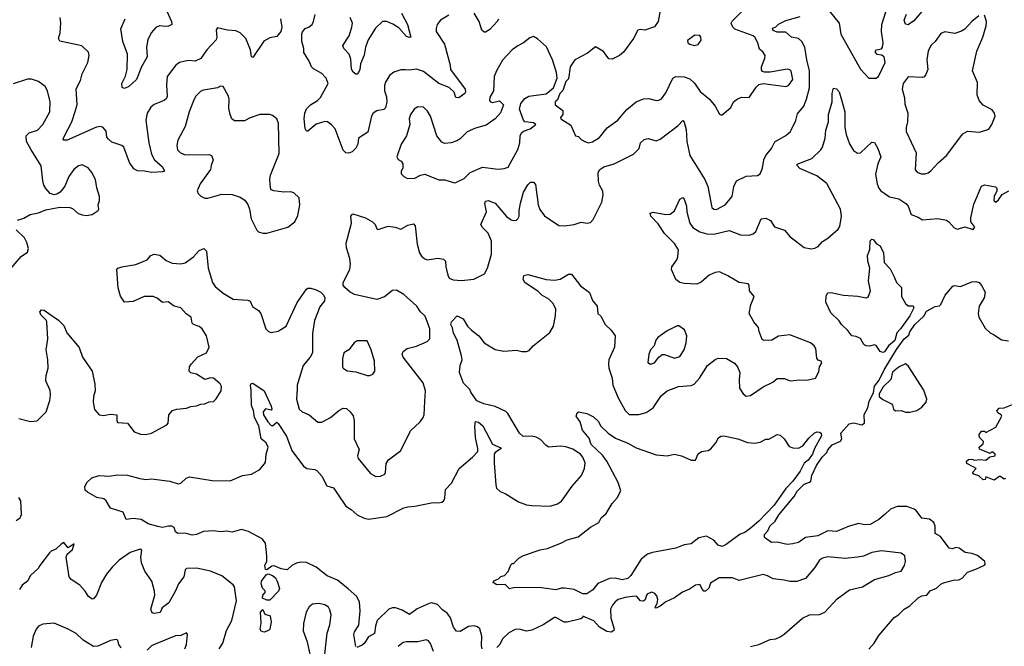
# Model space of a CAD drawing. Extents: x 1892934 to 2008621, y 567149 to 683290.
# Tile 221 of 256: x 1956721 to 1963706, y 651962 to 656409. Entities that reach past the tile are written whole.
import ezdxf

# ---------------------------------------------------------------- set-up
doc = ezdxf.new("R2010")
doc.units = 0

msp = doc.modelspace()

# ---------------------------------------------------------------- linework, layer by layer
at = {"layer": '0CON20XD'}
for points in [[(1962462.3, 656472.3), (1962533.8, 656385), (1962545.8, 656305), (1962685, 656056.7), (1962745, 655993.3), (1962795, 655993.3), (1962813.6, 656006.4), (1962860, 656105), (1962852.5, 656145), (1962835, 656157.5), (1962805, 656161.2), (1962792, 656175), (1962791.2, 656185), (1962800, 656195), (1962835, 656201.2), (1962842.9, 656215), (1962845.5, 656245), (1962833.6, 656325), (1962836.7, 656375), (1962907.3, 656602.7)], [(1957752.2, 656495), (1957797.1, 656395), (1957800, 656375), (1957777.1, 656362.9), (1957755, 656359.6), (1957713.7, 656366.3), (1957685.5, 656354.5)], [(1961265.5, 656474.5), (1961250, 656395), (1961225, 656358.2), (1961155.4, 656335.4), (1961125, 656340.4), (1961106.2, 656333.8), (1961074.4, 656275), (1961005, 656178.5), (1960975, 656154.5), (1960925, 656129.1), (1960900, 656130), (1960862.8, 656182.8), (1960805, 656215.8), (1960748.7, 656171.3), (1960660, 656125), (1960626.2, 656075), (1960615, 655990), (1960595, 655970), (1960575, 655907.5), (1960552.5, 655885), (1960535, 655840), (1960520, 655825), (1960520, 655805), (1960573.3, 655765), (1960573, 655737), (1960557.5, 655715), (1960560, 655705), (1960631.3, 655661.3), (1960663.3, 655585), (1960685, 655580), (1960705, 655558), (1960735, 655542.2), (1960755, 655535.6)], [(1960755, 655535.6), (1960785, 655541.4), (1960835, 655572.9), (1960888.9, 655641.1), (1960964.7, 655695.3), (1961028.5, 655771.5), (1961095, 655825.6), (1961146.6, 655846.6), (1961185, 655848.5), (1961235, 655835.7), (1961255, 655837.1), (1961273.4, 655846.6), (1961305, 655890.8), (1961355, 655994.2), (1961374.5, 656005.5), (1961435.6, 656004.4), (1961475, 655989.1), (1961508, 655958), (1961548.5, 655898.5), (1961615.3, 655845.3), (1961655.7, 655795), (1961685, 655737.5), (1961695, 655733.3), (1961705, 655733.3), (1961765, 655786), (1961784.5, 655825.5), (1961812.4, 655847.6), (1961845, 655860), (1961895, 655856.2), (1961945, 655930), (1961965, 655950), (1961995, 655955.5), (1962048.6, 655948.6), (1962155, 655934.5), (1962175, 655942.1), (1962205.2, 655985), (1962194.3, 656044.3), (1962185, 656053.4), (1962165, 656058.8), (1962045, 656037.3), (1962005.7, 656035.7), (1961991.2, 656041.2), (1961982.9, 656052.9), (1961984.2, 656074.2), (1962008.1, 656135), (1962010, 656155), (1961991.7, 656181.7), (1961968.7, 656198.7), (1961957.8, 656245), (1961936.4, 656285), (1961924.7, 656294.7), (1961795, 656341.4), (1961780, 656355), (1961769.2, 656385), (1961775, 656397.5), (1961892.4, 656517.6)], [(1963165, 656518.8), (1963065, 656401.9), (1963025, 656373.3), (1963005, 656377.5), (1962996, 656405), (1963011.7, 656448.3)], [(1956797.7, 653557.7), (1956845, 653563.3), (1956908, 653625), (1956933.7, 653706.3), (1956939.5, 653745), (1956936.4, 653776.4), (1956905.6, 653845), (1956907.5, 653885), (1956922.9, 653935), (1956920.6, 653995), (1956907.5, 654065), (1956921.4, 654145), (1956913, 654263), (1956910, 654275), (1956870, 654315), (1956864, 654336), (1956875, 654350), (1956895, 654346.7), (1956927.5, 654325), (1956995, 654276.2), (1957035, 654238.8), (1957055.6, 654185.6), (1957142.3, 654082.3), (1957166.7, 654015), (1957236, 653915), (1957253.6, 653823.6), (1957256, 653775), (1957244.2, 653735.8), (1957242.5, 653695), (1957252.3, 653642.3), (1957285, 653603.8), (1957315, 653600), (1957340, 653605), (1957365, 653610), (1957410, 653605), (1957408.9, 653565), (1957415, 653551.4), (1957485.5, 653545.5), (1957533.3, 653485), (1957578.8, 653468.8), (1957615, 653464.2), (1957655.6, 653474.4), (1957763.8, 653535), (1957773.3, 653545), (1957778.8, 653605), (1957804.3, 653635.7), (1957834.4, 653645.6), (1957905, 653652.5), (1957935.6, 653664.4), (1957975, 653668.1), (1958005, 653681.4), (1958035, 653682), (1958065, 653698), (1958095, 653700), (1958115, 653717.5), (1958149.1, 653775), (1958152.2, 653805), (1958144, 653825), (1958095, 653864.2), (1958075, 653868), (1958035, 653856.7), (1957975, 653894), (1957935, 653902), (1957923.1, 653915), (1957925.7, 653945), (1957937.5, 653965), (1957985, 654016.9), (1958045, 654046), (1958065.6, 654085), (1958045.4, 654165), (1958015, 654214.2), (1957995, 654231.1), (1957954.2, 654245), (1957944.5, 654255), (1957938, 654298), (1957901.6, 654321.6), (1957865, 654363.3), (1957816.8, 654376.8), (1957775, 654405.6), (1957735, 654401.9), (1957695, 654433.1), (1957666.7, 654445), (1957604.5, 654445.5), (1957525, 654408), (1957463.9, 654403.9), (1957435, 654447.5), (1957420, 654505), (1957410, 654635), (1957417.5, 654645), (1957444.3, 654655.7), (1957545, 654672), (1957625, 654703.8), (1957650, 654735), (1957675, 654743.8), (1957715, 654736.7), (1957759.5, 654699.5), (1957801.7, 654681.7), (1957865, 654677.5), (1957895, 654682.9), (1957954.5, 654725.5), (1957995, 654771.2), (1958026.1, 654786.1), (1958045.8, 654765.8), (1958058.9, 654645), (1958088.9, 654545), (1958108.1, 654515), (1958165, 654469.4), (1958235, 654425.8), (1958338.8, 654418.8), (1958355, 654411.2), (1958373, 654373), (1958415.6, 654345.6), (1958432, 654325), (1958468, 654215), (1958485, 654196.2), (1958505, 654190), (1958555, 654199.4), (1958610, 654235), (1958688.7, 654401.3), (1958755, 654496.7), (1958765, 654503.3), (1958785, 654504), (1958825, 654492), (1958857.5, 654475), (1958876.1, 654456.1), (1958886.1, 654436.1), (1958883.8, 654415), (1958849.7, 654370.3), (1958812.9, 654275), (1958798.8, 654181.2), (1958796.9, 654045), (1958781.4, 654015), (1958730.6, 653955), (1958689.5, 653815), (1958688.9, 653788.9), (1958685.5, 653715), (1958704, 653644), (1958724, 653625), (1958775.4, 653605.4), (1958835, 653553.1), (1958865, 653553.1), (1958924.6, 653585.4), (1958984.6, 653635.4), (1959015, 653651.4), (1959039.7, 653649.7), (1959065, 653626), (1959086.7, 653596.7), (1959094.4, 653565), (1959092.9, 653435), (1959128.8, 653358.8), (1959116.7, 653315), (1959120.8, 653295), (1959209.7, 653189.7), (1959246.6, 653166.6), (1959279.3, 653170.7), (1959310, 653185), (1959315.9, 653195), (1959320.3, 653259.7), (1959336.7, 653285), (1959421.7, 653348.3), (1959495, 653493.8), (1959561.2, 653555), (1959584, 653585), (1959590.6, 653605), (1959595, 653700), (1959599.2, 653775), (1959582.4, 653832.4), (1959441.4, 654015), (1959434, 654035), (1959442, 654055), (1959470, 654075), (1959535, 654093.3), (1959612.5, 654125), (1959630.8, 654145), (1959631.1, 654215), (1959596.8, 654305), (1959565.2, 654335.2), (1959539.1, 654375), (1959445, 654458.1), (1959395, 654488.6), (1959365, 654487.5), (1959307.6, 654442.4), (1959255, 654422.5), (1959095, 654459.2), (1959065, 654476), (1959028.3, 654508.3), (1959016.7, 654525), (1959016.7, 654545), (1959062, 654635), (1959068, 654675), (1959064, 654715), (1959040.3, 654790.3), (1959036.8, 654823.2), (1959074, 654965), (1959068.8, 655015), (1959085, 655031.2), (1959175, 655002), (1959224.1, 654974.1), (1959243.3, 654955), (1959253.3, 654925), (1959265, 654920.8), (1959335, 654942.5), (1959385, 654936), (1959425, 654922), (1959475, 654950), (1959515, 654961.2), (1959527.1, 654947.1), (1959540.9, 654815), (1959556.5, 654755), (1959570.5, 654730.5), (1959595, 654711.1), (1959615, 654705.4), (1959686.2, 654716.2), (1959728.5, 654708.5), (1959741.4, 654695), (1959744.4, 654655), (1959758.1, 654595), (1959768.6, 654575), (1959795, 654562.5), (1959855, 654558.1), (1959943, 654567), (1960018.6, 654605), (1960040, 654645), (1960066.7, 654745), (1960067.8, 654837.8), (1960045, 654894.2), (1960004.3, 654935), (1959993.1, 654955), (1960031.9, 655045), (1960020.6, 655105), (1960025, 655120), (1960045, 655126.9), (1960095, 655106.5), (1960175, 655011.9), (1960207.9, 654987.9), (1960227.3, 654982.7), (1960244.3, 654985.7), (1960255.8, 654995), (1960264.4, 655015), (1960264.4, 655055), (1960273.7, 655106.3), (1960295.5, 655185), (1960325, 655236), (1960345, 655255.8), (1960365, 655256.2), (1960379.5, 655239.5), (1960399.6, 655095), (1960411.2, 655061.2), (1960445, 655017.1), (1960545, 654948), (1960585, 654946.2), (1960655, 654955.6), (1960705, 654972.9), (1960746.1, 654963.9), (1960771.2, 654968.8), (1960789.7, 654990.3), (1960850, 655115), (1960860, 655165), (1960857, 655193), (1960833.9, 655233.9), (1960827.6, 655262.4), (1960825.7, 655325), (1960837.5, 655345), (1960865, 655365.6), (1960937.5, 655385), (1961075.5, 655454.5), (1961115.6, 655494.4), (1961124.4, 655535), (1961150.2, 655559.8), (1961180, 655565), (1961235, 655549.4), (1961265, 655560.6), (1961391.3, 655658.7), (1961425, 655693.3), (1961435, 655682.5), (1961449.6, 655629.6), (1961454.4, 655545), (1961474.5, 655445), (1961582.2, 655275), (1961602.2, 655225), (1961632, 655075), (1961645, 655063.8), (1961665, 655062.5), (1961725.4, 655094.6), (1961775.6, 655154.4), (1961787.5, 655225), (1961806, 655265), (1961875, 655299.2), (1961955, 655302.5), (1961975, 655314), (1961991.1, 655355), (1962000.5, 655415), (1962015, 655444.2), (1962054.7, 655495), (1962078.1, 655541.9), (1962155, 655587.1), (1962189.2, 655615), (1962226.2, 655693.8), (1962239.3, 655740.7), (1962282.9, 655795), (1962302.5, 655845), (1962323.6, 655925), (1962324.6, 656045), (1962304.7, 656125), (1962291.8, 656215), (1962269.1, 656255), (1962245, 656275.4), (1962195.3, 656285.3), (1962155, 656319.5), (1962095, 656320), (1962065, 656333.1), (1962061.4, 656348.6), (1962085, 656359.2), (1962103.4, 656376.6), (1962155, 656404), (1962258.7, 656431.3)], [(1958571.2, 656415), (1958579.4, 656355), (1958574.3, 656325), (1958545, 656290), (1958495, 656280), (1958453.4, 656256.6), (1958375, 656140), (1958364.3, 656145), (1958358.5, 656195), (1958325, 656275.8), (1958285.8, 656315), (1958255, 656329.4), (1958195, 656334.2), (1958125, 656350), (1958113.9, 656336.1), (1958120, 656285), (1958114, 656265), (1958048.6, 656195), (1958006.7, 656133.3), (1957965, 656114.3), (1957915, 656120), (1957855, 656104), (1957828, 656085), (1957767.5, 656005), (1957761.9, 655945), (1957766.7, 655865), (1957761.1, 655848.9), (1957744.6, 655835.4), (1957675, 655806.9), (1957650.9, 655789.1), (1957625.6, 655745), (1957615.5, 655695), (1957637.3, 655535), (1957655.4, 655455), (1957676.5, 655415), (1957734.4, 655365), (1957748, 655335), (1957735, 655328.1), (1957655.4, 655324.6), (1957605, 655334.6), (1957556.1, 655336.1), (1957529.4, 655349.4), (1957499.2, 655395), (1957459.4, 655505), (1957445, 655515.6), (1957375, 655540.6), (1957350, 655560), (1957340, 655575), (1957335, 655617.5), (1957312.5, 655645), (1957295, 655650), (1957265, 655645.6), (1957056.7, 655555), (1957035, 655553.8), (1957030, 655560), (1957032.9, 655575), (1957090.9, 655685), (1957116.2, 655763.8), (1957127.4, 655807.4), (1957122.4, 655917.6), (1957153, 655977), (1957164.2, 656025), (1957204.2, 656105), (1957212.5, 656155), (1957208.8, 656178.8), (1957162.5, 656222.5), (1957005, 656256.2), (1956996.9, 656275), (1957008.5, 656315), (1957013.2, 656386.8), (1957007.5, 656425)], [(1957685.5, 656354.5), (1957653.8, 656316.2), (1957629.5, 656265), (1957620.9, 656215), (1957626.2, 656145), (1957585.3, 656074.7), (1957548.9, 655985), (1957495, 655934.2), (1957465, 655920), (1957447, 655927), (1957446.2, 655955), (1957472.2, 656007.8), (1957482.3, 656055), (1957484.5, 656164.5), (1957453.4, 656255), (1957437.9, 656345), (1957469.5, 656415)], [(1959765, 656441.4), (1959705.7, 656404.3), (1959682, 656375), (1959674.2, 656345.8), (1959676, 656325), (1959734.4, 656235), (1959774.6, 656085.4), (1959777.1, 656055), (1959881.9, 655915), (1959884.3, 655895.7), (1959878, 655885), (1959835, 655854.4), (1959815, 655856.2), (1959803.8, 655895), (1959767.5, 655927.5), (1959695, 655956.2), (1959585, 656041.9), (1959535, 656057.1), (1959485, 656050.6), (1959455.8, 656054.2), (1959425, 656052.9), (1959375, 656036), (1959345, 656014), (1959315.6, 655965), (1959308.9, 655941.1), (1959307.8, 655905), (1959322.2, 655862.2), (1959326.4, 655826.4), (1959316.1, 655783.9), (1959305, 655770.6), (1959255, 655762.2), (1959227.5, 655745), (1959215.6, 655724.4), (1959189.7, 655610.3), (1959125, 655567.5), (1959118.9, 655525), (1959105, 655496), (1959079.8, 655470.2), (1959055, 655460.6), (1959034.5, 655464.5), (1959015, 655484), (1958959.4, 655635), (1958933.7, 655663.7), (1958905, 655683.1), (1958885, 655685.5), (1958825, 655666.7), (1958765, 655618.8), (1958755, 655618.8), (1958745.6, 655635.6), (1958738.8, 655705), (1958743.3, 655745), (1958754.3, 655775.7), (1958783.1, 655805), (1958832.5, 655835), (1958855, 655855.8), (1958910, 655955), (1958894, 655995), (1958865, 656026.2), (1958805, 656060), (1958790, 656075), (1958774.2, 656115), (1958736.7, 656175), (1958736.2, 656205), (1958723.1, 656255), (1958722, 656305), (1958727.3, 656322.7), (1958745, 656346.7), (1958775, 656358), (1958796, 656375), (1958806, 656395), (1958816.1, 656446.1)], [(1959428.5, 656455), (1959472.5, 656375), (1959496.7, 656285), (1959485, 656282.5), (1959465, 656290.6), (1959410, 656350), (1959367.1, 656377.1), (1959325, 656396.1), (1959294.5, 656395.5), (1959245, 656349.4), (1959193.6, 656265), (1959172.9, 656215), (1959165, 656156.7), (1959138.6, 656095), (1959134.2, 656055), (1959125, 656033.3), (1959115, 656022.5), (1959105, 656022.5), (1959086.1, 656036.1), (1959075, 656057.5), (1959069.4, 656129.4), (1959059.1, 656165), (1959020, 656205), (1959012.5, 656225), (1959058.9, 656295), (1959078.2, 656355), (1959082.7, 656385), (1959064.5, 656425)], [(1960117.4, 656412.6), (1960108.5, 656395), (1960055, 656338.6), (1960025, 656320), (1960015, 656320.8), (1959999.2, 656335), (1959980, 656395), (1959945, 656456.2)], [(1963525, 656436.7), (1963475, 656396.2), (1963425, 656340.8), (1963402.8, 656327.2), (1963355, 656310.6), (1963285, 656322), (1963255, 656311.2), (1963215.5, 656254.5), (1963184.2, 656225), (1963165.8, 656185), (1963155.8, 656124.2), (1963163.3, 656055), (1963149.8, 656020.2), (1963136.4, 656003.6), (1963125, 655999.2), (1963025, 656002.5), (1962987.5, 655955), (1962982, 655915), (1962997.5, 655855), (1962999.7, 655809.7), (1963020.6, 655745), (1963019.2, 655685), (1963008.6, 655645), (1963010.6, 655615), (1963080, 655465), (1963074.2, 655344.2), (1963087.7, 655327.7), (1963115, 655316.2), (1963145, 655316.2)], [(1963145, 655316.2), (1963165, 655323.3), (1963185, 655336), (1963236.8, 655393.2), (1963295.8, 655445), (1963411.9, 655598.1), (1963445, 655618.6), (1963528.8, 655611.2), (1963595, 655631.2), (1963618, 655665), (1963640, 655725), (1963636.7, 655745), (1963619.5, 655769.5), (1963555, 655802.5), (1963528.6, 655835), (1963514.4, 655875), (1963515, 655962.5), (1963479.1, 656045), (1963511.1, 656185), (1963552.5, 656285), (1963576.7, 656365), (1963580, 656395), (1963565, 656440)], [(1959805, 655250), (1959815, 655252.5), (1959875, 655282.9), (1959915.8, 655325), (1960005, 655362.5), (1960115, 655348), (1960158.3, 655351.7), (1960185, 655363.3), (1960255, 655486.7), (1960270, 655535), (1960271.4, 655585), (1960280, 655605), (1960295, 655617.8), (1960342, 655635), (1960382.5, 655665), (1960365, 655676.2), (1960305, 655683.8), (1960293.8, 655695), (1960266.7, 655775), (1960276.7, 655815), (1960305, 655850), (1960332.5, 655865), (1960456.4, 655883.6), (1960506.7, 655925), (1960533.3, 655995), (1960528.8, 656035), (1960500.8, 656125), (1960457.4, 656217.4), (1960394.1, 656274.1), (1960365, 656288.8), (1960338.8, 656281.2), (1960295.3, 656244.7), (1960254, 656224), (1960214, 656196), (1960145, 656120.8), (1960102.9, 656047.1), (1960086.5, 656005), (1960082.1, 655905), (1960055, 655859.4), (1960053.9, 655835), (1960061.2, 655825), (1960075, 655821.2), (1960125, 655832.9), (1960153.8, 655805), (1960132, 655748), (1960095, 655704.2), (1960030.2, 655659.8), (1959955, 655639.1), (1959895, 655612.2), (1959846.4, 655563.6), (1959821.7, 655548.3), (1959782.5, 655535), (1959735, 655530.6), (1959715, 655539.2), (1959679.4, 655585), (1959635.6, 655725), (1959615, 655758.8), (1959585, 655787.5), (1959545, 655790.8), (1959518.8, 655775), (1959493.1, 655735), (1959483.6, 655705), (1959488.1, 655665), (1959465.5, 655584.5), (1959454.2, 655565), (1959428, 655525), (1959396.7, 655435), (1959405, 655417.5), (1959425.9, 655405.9), (1959438.8, 655385), (1959438.8, 655355), (1959427.5, 655335), (1959427.5, 655315), (1959446.7, 655295), (1959472.3, 655282.3), (1959525, 655283.8), (1959565, 655306.7), (1959595, 655313.8), (1959695, 655272.5), (1959736.4, 655273.6), (1959805, 655250)], [(1961505, 656226.7), (1961535, 656232.5), (1961556.1, 656263.9), (1961553.3, 656285), (1961545, 656296.2), (1961510.5, 656299.5), (1961458.3, 656261.7), (1961460, 656245), (1961474.1, 656234.1), (1961505, 656226.7)], [(1956705, 654985.8), (1956750.3, 654999.7), (1956795, 655025.7), (1956855, 655038.6), (1956905, 655058.5), (1957005, 655077.8), (1957077.3, 655077.3), (1957095, 655070), (1957135, 655033.3), (1957165, 655023.3), (1957195, 655020), (1957235, 655027.5), (1957277.5, 655055), (1957282.5, 655065), (1957277.5, 655095), (1957286.7, 655125), (1957286.2, 655155), (1957267.5, 655215), (1957257.5, 655275), (1957232, 655325), (1957207, 655357), (1957165, 655379.2), (1957137.3, 655372.7), (1957105, 655346.2), (1957069.5, 655295), (1957042.1, 655227.9), (1957006.7, 655185), (1956985, 655170), (1956965, 655166.7), (1956935.9, 655175.9), (1956905, 655211.2), (1956892.9, 655235), (1956884.4, 655265), (1956872.6, 655372.6), (1956802.7, 655485), (1956769.2, 655545), (1956765.7, 655585), (1956788, 655605), (1956845.9, 655624.1), (1956885, 655664.2), (1956934.5, 655755), (1956937.8, 655825), (1956917.5, 655905), (1956901.2, 655935), (1956855, 655970.8), (1956805, 655986.2), (1956775, 655986), (1956675, 655954.3)], [(1958475, 654893.3), (1958623.6, 654936.4), (1958673.3, 654975), (1958695, 655020), (1958708.8, 655095), (1958703.8, 655145), (1958665, 655180), (1958645, 655188.1), (1958595, 655184.4), (1958524.1, 655194.1), (1958505, 655202.5), (1958500, 655215), (1958496, 655275), (1958500.8, 655305), (1958560.5, 655459.5), (1958555.7, 655675), (1958546, 655705), (1958515, 655728.8), (1958495, 655736.2), (1958425, 655736.7), (1958355, 655712), (1958315, 655690.6), (1958245, 655690.8), (1958226.5, 655706.5), (1958215, 655736.7), (1958205, 655780), (1958206.7, 655845), (1958201.9, 655865), (1958165, 655934), (1958145, 655937.5), (1958124.6, 655925.4), (1958025, 655909.1), (1958005, 655900.6), (1957970, 655865), (1957958.5, 655845), (1957924, 655756), (1957895, 655650), (1957842.9, 655555), (1957835.7, 655515), (1957841.4, 655485), (1957861.2, 655465), (1957895, 655450), (1958063.2, 655453.2), (1958082, 655445), (1958094.2, 655415), (1958078.1, 655375), (1958074.3, 655345.7), (1958001.2, 655245), (1957980, 655195), (1957987.5, 655175), (1958006.4, 655156.4), (1958035, 655143.3), (1958055, 655143.3), (1958155, 655170.8), (1958227.3, 655167.3), (1958285, 655150), (1958318.1, 655128.1), (1958338.3, 655098.3), (1958352, 655065), (1958363.8, 654995), (1958402.5, 654915), (1958413.9, 654903.9), (1958445, 654893.3), (1958475, 654893.3)], [(1960095, 653337.5), (1960087.5, 653325), (1960086.7, 653265), (1960097.7, 653107.7), (1960104.2, 653084.2), (1960130.3, 653060.3), (1960165, 653045.7), (1960258.3, 652988.3), (1960315, 652966.5), (1960355, 652960.5), (1960485, 652957.8), (1960535, 652972.5), (1960565, 652993.3), (1960640.2, 653099.8), (1960707.1, 653175), (1960728.1, 653225), (1960732.9, 653265), (1960715.6, 653305), (1960700, 653325), (1960645, 653362.2), (1960595, 653378.5), (1960555, 653382.9), (1960475, 653375.8), (1960455, 653388), (1960415, 653430), (1960385, 653445.8), (1960355, 653452.5), (1960291.7, 653451.7), (1960266, 653475), (1960184.5, 653615), (1960168.5, 653628.5), (1960093.8, 653663.8), (1960012.6, 653682.6), (1959964.4, 653704.4), (1959921.2, 653765), (1959913.3, 653785), (1959868.8, 653828.8), (1959840.6, 653905), (1959845.8, 653954.2), (1959858.6, 653995), (1959855.9, 654024.1), (1959824.6, 654135), (1959797.3, 654185), (1959791.9, 654221.9), (1959778.2, 654245), (1959783.2, 654265), (1959825, 654306.9), (1959866.4, 654286.4), (1959898.6, 654235), (1959925.7, 654205), (1959978.1, 654165), (1960016.7, 654116.7), (1960095, 654069.2), (1960154.2, 654055.8), (1960245, 654063.8), (1960283.9, 654053.9), (1960315, 654053.3), (1960335, 654062.5), (1960363.3, 654095), (1960481.1, 654188.9), (1960508.9, 654235), (1960521.8, 654308.2), (1960524.4, 654355), (1960505.6, 654395), (1960475, 654426.2), (1960425, 654454.6), (1960399.2, 654479.2), (1960304, 654545), (1960292, 654565), (1960296.7, 654593.3), (1960325, 654600.8), (1960455, 654564.4), (1960515, 654561.1), (1960555, 654566.9), (1960615, 654602), (1960635, 654604), (1960700.3, 654520.3), (1960763, 654473), (1960785, 654416.7), (1960816.6, 654376.6), (1960823.3, 654325), (1960844.1, 654304.1), (1960875, 654246.2), (1960916.7, 654205), (1960946, 654165), (1960941.4, 654085), (1960900.5, 653995), (1960897.9, 653967.9), (1960901.1, 653935), (1960924.4, 653865), (1960927.5, 653815), (1960965.6, 653725), (1961015.7, 653635), (1961045, 653607.1), (1961113.6, 653606.4), (1961165, 653622.2), (1961215.8, 653655), (1961270.7, 653739.3), (1961315, 653774), (1961395, 653806), (1961485, 653812), (1961505, 653822), (1961544.5, 653865.5), (1961601.2, 653955), (1961655, 653997.5), (1961675, 654005.8), (1961735, 654003.8), (1961790.8, 653970.8), (1961813.8, 653945), (1961828.8, 653905), (1961824.2, 653855), (1961828, 653795), (1961854.4, 653754.4), (1961875, 653736.2), (1961905, 653742.5), (1961995, 653804.4), (1962063.7, 653836.3), (1962095, 653863.8), (1962145, 653862.5), (1962185.8, 653845.8), (1962255, 653854.2), (1962305, 653851.4), (1962367.5, 653865), (1962390.7, 653909.3), (1962393.8, 653945), (1962412.5, 653975), (1962407.5, 653985), (1962385, 653993.8), (1962375, 654006.7), (1962368, 654075), (1962356.2, 654095), (1962332, 654115), (1962185, 654173.1), (1962105, 654163.3), (1962056.2, 654133.8), (1962002.1, 654132.1), (1961988.8, 654138.8), (1961966.4, 654196.4), (1961962.3, 654225), (1961927.9, 654265), (1961896.9, 654325), (1961908.2, 654385), (1961930.6, 654445), (1961898, 654485), (1961895.8, 654524.2), (1961888, 654535), (1961825, 654543.8), (1961745, 654592.2), (1961685, 654618.9), (1961655, 654614.4), (1961611.2, 654595), (1961555, 654546.9), (1961525, 654532.9), (1961435.9, 654535.9), (1961405, 654543.8), (1961375.9, 654565.9), (1961344.3, 654635), (1961347.5, 654655), (1961382.9, 654705), (1961390.6, 654725), (1961394.3, 654775), (1961365, 654821.4), (1961295, 654890.6), (1961249.2, 654959.2), (1961197.5, 655015), (1961192.5, 655035), (1961215, 655043.3), (1961305, 655026), (1961335, 655030), (1961367.3, 655052.7), (1961405, 655136.2), (1961425, 655146.2), (1961435.6, 655135.6), (1961451.2, 655085), (1961453.8, 655045), (1961474.7, 654964.7), (1961495.3, 654935.3), (1961545, 654904.5), (1961595, 654888.2), (1961645, 654886.2), (1961755, 654913.6), (1961835, 654882.5), (1961895, 654878.9), (1961925, 654890), (1961943, 654907), (1961982, 654995), (1962015, 655000), (1962047.1, 654985), (1962075, 654939.2), (1962146, 654915), (1962187.4, 654867.4), (1962225, 654839.6), (1962285, 654792.5), (1962335, 654783.5), (1962361.5, 654788.5), (1962385, 654800), (1962415, 654835.8), (1962455, 654858), (1962527.6, 654922.4), (1962538.9, 654941.1), (1962551.5, 655015), (1962543.5, 655065), (1962446.7, 655246.7), (1962375, 655301.1), (1962255, 655353.6), (1962236, 655375), (1962236.1, 655383.9), (1962340, 655425), (1962404.4, 655485), (1962416.2, 655505), (1962435, 655567.5), (1962440, 655625), (1962459.3, 655685), (1962459.5, 655735), (1962485.6, 655825), (1962485.8, 655885), (1962495, 655922.5), (1962515, 655918.8), (1962535, 655896.7), (1962551.1, 655841.1), (1962573.6, 655755), (1962573.4, 655645), (1962584, 655594), (1962607.8, 655527.8), (1962635, 655480), (1962665, 655461.2), (1962685, 655463.8), (1962765, 655540.8), (1962785, 655536.7), (1962807.5, 655495), (1962830, 655435), (1962808.5, 655385), (1962793.2, 655313.2), (1962803.1, 655245), (1962815, 655213.8), (1962830, 655195), (1962892.5, 655152.5), (1962956.9, 655136.9), (1963007.5, 655105), (1963024.4, 655085), (1963045, 655025.8), (1963095, 655008.6), (1963125, 654987.5), (1963235, 654998), (1963295, 654986.2), (1963313.3, 654975), (1963350.9, 654930.9), (1963375, 654921.4), (1963425, 654938.2), (1963485, 654919.1), (1963495.9, 654935.9), (1963468.7, 654975), (1963467.8, 655002.2), (1963489.1, 655100.9), (1963545, 655227.5), (1963565, 655236), (1963642.5, 655222.5), (1963652.5, 655212.5), (1963653.8, 655195), (1963633.8, 655155), (1963632, 655125), (1963645, 655113.8), (1963665, 655130), (1963690.9, 655169.1), (1963738.6, 655195)], [(1956645, 654628.8), (1956731.7, 654728.3), (1956775, 654760), (1956782, 654785), (1956772.5, 654827.5), (1956755, 654860), (1956695, 654917.5)], [(1962845, 654046.8), (1962824.7, 654054.7), (1962795.8, 654095.8), (1962785, 654101.2), (1962748.8, 654091.2), (1962724.4, 654094.4), (1962710, 654105), (1962685, 654147.1), (1962655, 654160), (1962625, 654164.3), (1962595, 654204.4), (1962550.5, 654245), (1962535, 654272.5), (1962475, 654329.2), (1962438.9, 654405), (1962441.7, 654448.3), (1962455, 654470), (1962476.2, 654473.8), (1962565, 654453.1), (1962667, 654447), (1962725, 654434.2), (1962740, 654440), (1962757.5, 654485), (1962743.5, 654555), (1962752.2, 654645), (1962738.1, 654695), (1962734.4, 654735), (1962752.1, 654777.9), (1962755, 654840), (1962765, 654852.5), (1962775, 654850), (1962798.8, 654818.8), (1962825.8, 654805), (1962848, 654755), (1962853.1, 654685), (1962895, 654642), (1962924.4, 654584.4), (1962940.9, 654545), (1962977.6, 654507.6), (1962976.8, 654445), (1963004.4, 654395), (1963025, 654379.5), (1963059.4, 654379.4), (1963064.5, 654365), (1963035, 654307.1), (1962970.6, 654215), (1962943.8, 654186.2), (1962928.6, 654131.4), (1962884, 654095), (1962855, 654050.8), (1962845, 654046.8)], [(1962745, 651941.2), (1962783.8, 651985), (1962815, 652038.8), (1962924.3, 652165.7), (1962955, 652186.2), (1962994.5, 652225.5), (1963035, 652250), (1963095, 652306), (1963120.3, 652319.7), (1963156.7, 652325), (1963178.8, 652355), (1963225.5, 652374.5), (1963255, 652403.8), (1963275, 652413.8), (1963345, 652432), (1963383.9, 652433.9), (1963407.5, 652445), (1963445, 652488.8), (1963505, 652510), (1963565, 652537.5), (1963570, 652545), (1963566.7, 652565), (1963515.6, 652605.6), (1963475, 652621.4), (1963427.9, 652627.9), (1963385, 652658.8), (1963365, 652663.3), (1963335, 652653.8), (1963315, 652658.8), (1963252.1, 652742.1), (1963215, 652763.3), (1963215.9, 652815), (1963205, 652840.9), (1963175, 652865.4), (1963121.5, 652871.5), (1963080.8, 652925), (1963065.7, 652935), (1963015, 652955.2), (1962945, 652953.6), (1962899.5, 652935), (1962859.6, 652900.4), (1962815, 652861.1), (1962755, 652826.7), (1962715, 652823.2), (1962675, 652834.3), (1962605.5, 652815), (1962515, 652777.7), (1962455, 652780.7), (1962382.7, 652747.3), (1962294.8, 652735.2), (1962245, 652700), (1962205, 652688.5), (1962165, 652685.6), (1962095, 652701.9), (1962055, 652698.1), (1962003.7, 652733.7), (1962004.1, 652755), (1962027.5, 652782.5), (1962043, 652815), (1962079.4, 652850.6), (1962107.4, 652895), (1962215, 653026.2), (1962236.6, 653063.4), (1962285, 653113), (1962323.9, 653126.1), (1962333.2, 653135), (1962340.8, 653175), (1962373.7, 653246.3), (1962414.7, 653305.3), (1962446.4, 653336.4), (1962454, 653356), (1962485, 653391), (1962545, 653417.8), (1962552.5, 653435), (1962547.3, 653475), (1962605, 653541.5), (1962637.4, 653547.4), (1962695.6, 653534.4), (1962713.8, 653545), (1962712.4, 653607.6), (1962738.8, 653655), (1962748.3, 653701.7), (1962778, 653762), (1962785, 653808), (1962819.2, 653850.8), (1962852.8, 653925), (1962941.5, 654068.5), (1962994.7, 654145.3), (1963028.7, 654171.3), (1963035.6, 654195), (1963070.8, 654245), (1963134.8, 654305), (1963155, 654339.8), (1963215, 654373.3), (1963245, 654377.5), (1963255, 654387.5), (1963286.7, 654455), (1963341.7, 654518.3), (1963355, 654523.3), (1963395, 654516.2), (1963475, 654547.5), (1963505, 654552), (1963526.7, 654545), (1963545, 654523.3), (1963569.2, 654475), (1963564.2, 654435), (1963528, 654375), (1963520, 654325), (1963525, 654297.5), (1963570.3, 654220.3), (1963605.9, 654185.9), (1963635, 654173.3), (1963685, 654136.7), (1963735, 654130)], [(1961195, 653963.3), (1961225, 653973.3), (1961255.6, 654014.4), (1961277.7, 654032.3), (1961295, 654032.5), (1961365, 654008.1), (1961405, 654019.2), (1961434.4, 654065), (1961450, 654115), (1961454.2, 654165), (1961437, 654207), (1961396.1, 654236.1), (1961385, 654236.7), (1961315, 654200), (1961247.3, 654152.7), (1961233.8, 654135), (1961221.2, 654095), (1961196.2, 654065), (1961184, 654035), (1961177, 653977), (1961195, 653963.3)], [(1959205, 653883.3), (1959225, 653892.5), (1959240, 653915), (1959238, 653985), (1959213.8, 654065), (1959185, 654130), (1959115, 654128.8), (1959093.3, 654115), (1959055, 654066.7), (1959020, 654045), (1959010.8, 654005), (1959011.2, 653945), (1959016.7, 653935), (1959045, 653918), (1959105, 653910), (1959185, 653884), (1959205, 653883.3)], [(1963035, 653624.2), (1963085, 653636), (1963120.3, 653659.7), (1963150.8, 653695), (1963155.6, 653715), (1963135, 653780), (1963025, 653952.9), (1963005, 653967.8), (1962960, 653945), (1962912.8, 653907.2), (1962900.8, 653855), (1962846.4, 653803.6), (1962817.5, 653755), (1962817.5, 653735), (1962843.9, 653713.9), (1962905, 653682.5), (1962913.6, 653673.6), (1962920.8, 653645), (1962933.9, 653633.9), (1962975, 653635.8), (1963005, 653624.3), (1963035, 653624.2)], [(1959105, 651960), (1959092.1, 652045), (1959096.7, 652065), (1959127.4, 652112.6), (1959137.3, 652215), (1959132.1, 652275), (1959113.1, 652315), (1959050.2, 652370.2), (1958975, 652431.6), (1958903, 652463), (1958824.6, 652524.6), (1958755, 652558.1), (1958715, 652560), (1958685, 652551.5), (1958651.4, 652535), (1958617.5, 652505), (1958575, 652513), (1958525, 652534), (1958509.7, 652530.3), (1958475, 652506), (1958465, 652506.7), (1958460.6, 652535), (1958473.2, 652566.8), (1958474.4, 652605), (1958464.4, 652695), (1958440.8, 652725), (1958345, 652777.8), (1958295, 652790.3), (1958227.4, 652772.6), (1958188.7, 652778.7), (1958145, 652774.7), (1958095, 652782.4), (1958023.6, 652776.4), (1957974.7, 652754.7), (1957945, 652750), (1957895, 652765.4), (1957843.3, 652763.3), (1957826.7, 652775), (1957816.7, 652805), (1957800, 652815), (1957775.8, 652815.8), (1957735, 652806.2), (1957701.7, 652811.7), (1957632.1, 652832.1), (1957582.7, 652862.7), (1957525, 652870), (1957475, 652861.2), (1957453.6, 652913.6), (1957365, 652943.3), (1957333.3, 652995), (1957318.6, 653008.6), (1957268.6, 653018.6), (1957202.5, 653055), (1957185, 653070), (1957182.5, 653095), (1957197.5, 653125), (1957231.7, 653158.3), (1957285, 653173.3), (1957355, 653168.8), (1957415, 653180), (1957485, 653177.5), (1957572.3, 653152.3), (1957615, 653146), (1957655, 653150), (1957785, 653134), (1957845, 653116.2), (1957865, 653118.8), (1957902, 653155), (1957925, 653164), (1958085, 653138.9), (1958215, 653137.1), (1958302.5, 653175), (1958365, 653182.9), (1958424, 653216), (1958464, 653266), (1958468.1, 653325), (1958483.1, 653375), (1958468.1, 653405), (1958434.4, 653435), (1958417.1, 653527.1), (1958387.5, 653585), (1958378.8, 653635), (1958365, 653670), (1958363.8, 653775), (1958357.5, 653815), (1958361.7, 653828.3), (1958375, 653830), (1958456.1, 653776.1), (1958505, 653667.5), (1958510, 653645), (1958505, 653637.5), (1958465, 653648), (1958448.6, 653625), (1958451.4, 653605), (1958481.9, 653555), (1958505, 653529.2), (1958515, 653526), (1958545, 653552.5), (1958555, 653542.5), (1958613.6, 653453.6), (1958650.6, 653350.6), (1958735, 653241.2), (1958757.5, 653225), (1958815, 653217.5), (1958829.1, 653209.1), (1958865, 653168.8), (1958900.3, 653100.3), (1958947.6, 653087.6), (1958974.4, 653045), (1959035, 652956.9), (1959073.3, 652933.3), (1959115, 652894.5), (1959165, 652871.1), (1959195, 652864.5), (1959325, 652882.9), (1959445.7, 652944.3), (1959475, 652952.5), (1959525, 652955.7), (1959653.6, 652983.6), (1959695, 652980), (1959715.5, 652984.5), (1959727.1, 652992.9), (1959736.3, 653013.7), (1959741.2, 653075), (1959785, 653120), (1959838.8, 653225), (1959933.3, 653305), (1959970, 653345), (1959971.4, 653365), (1959953.3, 653445), (1959950, 653525), (1959955, 653557.5), (1959975, 653554), (1960006.3, 653526.3), (1960075.6, 653395.6), (1960135, 653370), (1960135, 653362.5), (1960095, 653337.5)], [(1963715, 653152.5), (1963705, 653148.8), (1963675, 653170), (1963635, 653141.5), (1963575, 653165.6), (1963570, 653145), (1963555, 653142.9), (1963525, 653171.5), (1963488.8, 653185), (1963480, 653195), (1963506, 653225), (1963485, 653235.7), (1963440.6, 653260.6), (1963438.8, 653275), (1963453, 653287), (1963475, 653291.2), (1963495, 653283.3), (1963535, 653288.9), (1963575, 653282), (1963603.3, 653306.7), (1963640, 653315), (1963640, 653325), (1963625, 653340), (1963615, 653340), (1963605, 653330), (1963530.7, 653360.7), (1963527.5, 653375), (1963555, 653400), (1963557.5, 653415), (1963530, 653445), (1963527.5, 653465), (1963545, 653490), (1963565, 653490), (1963575, 653480), (1963645, 653516.7), (1963687.5, 653595), (1963682.5, 653605), (1963660, 653620), (1963653.6, 653633.6), (1963668.3, 653651.7), (1963705, 653654.3), (1963775, 653682.5)], [(1960745, 652334.3), (1960715, 652334.5), (1960655, 652365.9), (1960585, 652375.8), (1960564.4, 652375.6), (1960525, 652362.2), (1960405, 652379.2), (1960225, 652376.2), (1960195, 652370), (1960165, 652400), (1960105, 652397.5), (1960080, 652415), (1960085, 652427.5), (1960118.3, 652441.7), (1960133, 652457), (1960160, 652465), (1960187, 652493), (1960205, 652540), (1960215, 652550), (1960225, 652550), (1960265, 652590), (1960295, 652606.7), (1960413.6, 652646.4), (1960465, 652657.5), (1960563.9, 652696.1), (1960605, 652718.8), (1960681.7, 652738.3), (1960771.2, 652808.8), (1960829.3, 652840.7), (1960847, 652873), (1960882.5, 652905), (1960925, 652976.7), (1960960, 653015), (1960986.2, 653065), (1960965.8, 653125), (1960886.9, 653276.9), (1960855, 653318.5), (1960775, 653394.5), (1960760.3, 653440.3), (1960714.4, 653495), (1960696, 653555), (1960667.5, 653595), (1960675, 653620), (1960685, 653626.7), (1960745, 653613.3), (1960790.5, 653590.5), (1960825, 653560), (1960844, 653525), (1960895, 653474), (1960948.6, 653438.6), (1961035, 653402.9), (1961095, 653370), (1961235, 653321.2), (1961313.6, 653313.6), (1961366.1, 653326.1), (1961415, 653313.8), (1961485, 653282), (1961515.8, 653284.2), (1961535, 653327.5), (1961557.5, 653345), (1961605, 653352.5), (1961625, 653362.5), (1961658.8, 653405), (1961677.7, 653442.3), (1961695, 653453.8), (1961715.9, 653455.9), (1961815, 653433.8), (1961885, 653408.8), (1961935, 653404.2), (1961975, 653412), (1962015, 653432), (1962035, 653432.5), (1962056.6, 653443.4), (1962094.2, 653465.8), (1962115, 653461.2), (1962143.8, 653435), (1962179.5, 653379.5), (1962205, 653370), (1962245, 653369.5), (1962275.5, 653385), (1962320.2, 653439.8), (1962358.1, 653475), (1962375, 653483.8), (1962395, 653482.3), (1962406.4, 653475), (1962409.1, 653455), (1962358.6, 653365), (1962344.2, 653325), (1962315, 653283.2), (1962285, 653262.2), (1962257, 653205), (1962206, 653134), (1962155, 653081), (1962073.4, 652965), (1961965, 652849.4), (1961901.4, 652795), (1961865, 652769.1), (1961832.9, 652757.1), (1961733.6, 652685), (1961705, 652671.2), (1961675, 652679.1), (1961645, 652715.3), (1961592.8, 652742.8), (1961538.3, 652731.7), (1961485, 652690), (1961435, 652683.1), (1961375, 652658.6), (1961211.2, 652628.8), (1961174, 652616), (1961128.8, 652581.2), (1961057.3, 652465), (1961035, 652442.8), (1960995, 652433.6), (1960945, 652446.7), (1960905, 652442.9), (1960822.8, 652407.2), (1960786.1, 652363.9), (1960745, 652334.3)], [(1956715, 653578.8), (1956797.7, 653557.7)], [(1956695.5, 652854.5), (1956722.9, 652875), (1956732.4, 652897.6), (1956729.5, 652995), (1956715, 653018.1)], [(1958136.4, 651945), (1958160.8, 651985), (1958188.9, 652075), (1958225.6, 652145), (1958259.2, 652285), (1958245, 652383.3), (1958235, 652398.8), (1958155, 652461.2), (1958075, 652496), (1957975, 652515.8), (1957905, 652513.3), (1957894, 652505), (1957886.2, 652455), (1957847.8, 652405), (1957826.5, 652355), (1957778.5, 652271.5), (1957731.2, 652235), (1957717, 652203), (1957675, 652194.4), (1957660.2, 652200.2), (1957651.1, 652225), (1957679.5, 652325), (1957677.4, 652352.6), (1957658.1, 652425), (1957608.6, 652495), (1957585.8, 652555), (1957580, 652595), (1957586.7, 652645), (1957575, 652652.5), (1957505, 652628), (1957427.1, 652572.9), (1957375.6, 652525), (1957335.6, 652475), (1957300, 652415), (1957265, 652326), (1957245, 652300), (1957235, 652297.5), (1957210, 652315), (1957185, 652353.8), (1957146.6, 652396.6), (1957085.7, 652435.7), (1957072, 652455), (1957050, 652595), (1957057.5, 652615), (1957095, 652650), (1957108.3, 652688.3), (1957065, 652660), (1957035, 652700), (1957015, 652687.5), (1956978.1, 652651.9), (1956945, 652637.5), (1956932, 652625), (1956864.3, 652535), (1956850.8, 652515), (1956796.5, 652465), (1956775.7, 652424.3), (1956737.8, 652395), (1956720.5, 652365)], [(1961905, 651961.2), (1961965, 651976), (1962045, 652010), (1962085, 652015.8), (1962115, 652029.2), (1962145, 652048), (1962275, 652162.5), (1962324.4, 652185.6), (1962395, 652188.6), (1962433.8, 652205), (1962520.6, 652299.4), (1962607.4, 652362.6), (1962700, 652385), (1962785, 652437.1), (1962886.2, 652463.8), (1962935, 652486.7), (1962974.3, 652495.7), (1962997.5, 652535), (1963005.8, 652565), (1963000.8, 652605), (1962975, 652622.9), (1962835, 652639.4), (1962765, 652626.9), (1962707.2, 652602.8), (1962664.3, 652594.3), (1962575.8, 652585.8), (1962455, 652596.4), (1962415, 652587.1), (1962395, 652572.5), (1962360.5, 652519.5), (1962296, 652444), (1962235, 652421.8), (1962185, 652422.1), (1962145, 652432.3), (1962065, 652440), (1962025, 652463.3), (1961995, 652471.9), (1961825, 652428.8), (1961778.3, 652448.3), (1961682.1, 652447.9), (1961620.5, 652409.5), (1961608.6, 652375), (1961585, 652354.5), (1961575, 652354.4), (1961564, 652365), (1961545, 652400), (1961515, 652396), (1961471.5, 652368.5), (1961422.5, 652347.5), (1961365, 652305.6), (1961305, 652278.6), (1961265, 652248), (1961235, 652233.8), (1961230, 652235), (1961230.8, 652245), (1961243.2, 652266.8), (1961248.2, 652295), (1961241.2, 652321.2), (1961227, 652337), (1961205, 652345.5), (1961175.4, 652335), (1961166.7, 652325), (1961157.1, 652292.9), (1961145, 652283.1), (1961125, 652285.8), (1961100, 652315), (1961085, 652319.2), (1961015, 652309.5), (1960966.1, 652293.9), (1960945, 652278.6), (1960925.7, 652255), (1960912.2, 652225), (1960915.5, 652165), (1960939.2, 652085), (1960935, 652073.8), (1960917.3, 652062.7), (1960885, 652066.7), (1960835, 652099.2), (1960795, 652142.3), (1960715, 652176), (1960712.5, 652165), (1960702, 652158), (1960605, 652133.3), (1960584.5, 652134.5), (1960525, 652167.5), (1960515, 652167.5), (1960435, 652113.8), (1960354.2, 652075.8), (1960315, 652069.4), (1960265, 652083.3), (1960235, 652081.3), (1960191.5, 652058.5), (1960146, 652015), (1960126.9, 651975), (1960105, 651954.2)], [(1958475, 652289.2), (1958444.2, 652305), (1958445.6, 652325), (1958461.2, 652345), (1958461.2, 652355), (1958443.1, 652375), (1958434, 652405), (1958436.7, 652425), (1958470.3, 652469.7), (1958484.1, 652475.9), (1958515, 652464.5), (1958535, 652448.8), (1958547.9, 652425), (1958562.7, 652372.7), (1958557, 652353), (1958495, 652290), (1958475, 652289.2)], [(1958455, 652063.8), (1958436.4, 652066.4), (1958426.2, 652085), (1958434.1, 652125.9), (1958428.8, 652205), (1958445, 652222.5), (1958460, 652190), (1958498.6, 652178.6), (1958503.8, 652135), (1958494.2, 652085), (1958485, 652074.3), (1958455, 652063.8)], [(1958880, 651865), (1958901.1, 652055), (1958920.6, 652115), (1958930.8, 652185), (1958922.1, 652222.1), (1958910.9, 652240.9), (1958885, 652256), (1958845, 652266), (1958798.3, 652261.7), (1958775, 652243.3), (1958754, 652205), (1958734.4, 652125), (1958731.3, 652071.3), (1958760, 651995), (1958782.2, 651895)], [(1960002, 651945), (1959997, 651967), (1960000.4, 652035), (1959985.6, 652085.6), (1959969.7, 652099.7), (1959945, 652108), (1959905, 652104), (1959845, 652067.1), (1959819.1, 652069.1), (1959799.1, 652099.1), (1959776.9, 652165), (1959755.6, 652195), (1959720.8, 652220.8), (1959685, 652259.7), (1959645, 652270.8), (1959625, 652267.1), (1959541.1, 652228.9), (1959485, 652188.5), (1959435, 652218.4), (1959386.7, 652235), (1959365, 652236.2), (1959338.6, 652225), (1959257.3, 652145), (1959243.8, 652105), (1959237, 652053), (1959195, 652028.6), (1959165, 651982), (1959150.3, 651969.7), (1959113.3, 651953.3)], [(1957441.1, 651951.1), (1957424.2, 651975), (1957416.2, 652005), (1957405, 652011.2), (1957365, 652004.3), (1957275, 651963.6), (1957245, 651960.9), (1957171.1, 652005), (1957122.4, 652052.4), (1957065, 652084), (1956965, 652125.7), (1956885, 652120), (1956854.4, 652105.6), (1956837.1, 652085), (1956816.4, 652033.6), (1956802.9, 651955)], [(1957893.3, 651945), (1957903.3, 651975), (1957910, 652045), (1957905, 652057.5), (1957865, 652040), (1957825, 652036), (1957682.9, 651977.1), (1957655, 651965.8), (1957625.5, 651934.5)], [(1959657.5, 651925), (1959635, 651981.2), (1959620.3, 652000.3), (1959605, 652007.1), (1959545, 651993.5), (1959465, 651994.4), (1959441.8, 651988.2), (1959405, 651960)]]:
    msp.add_lwpolyline(points, dxfattribs=at)

doc.saveas('drawing.dxf')
